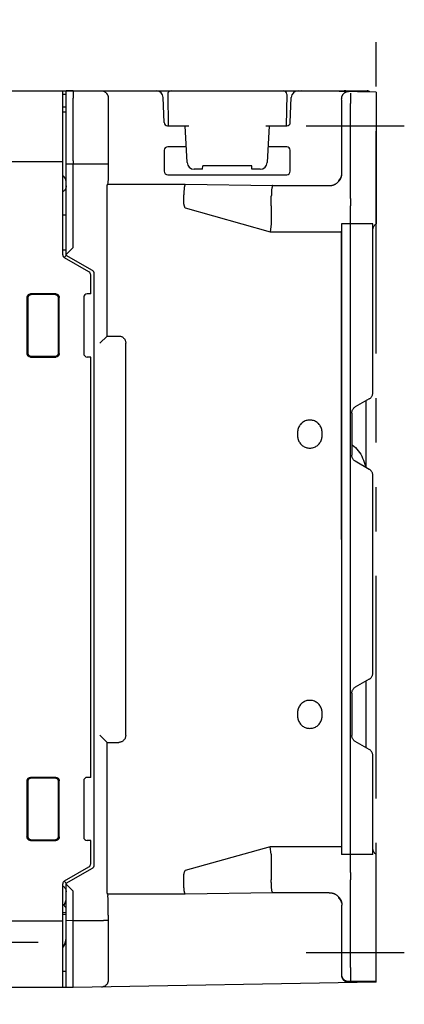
# Model space of a CAD drawing. Header units: millimetres. Extents: x 35 to 807, y -209 to 637.
# Tile 37 of 40: x 626 to 681, y 147 to 288. Entities that reach past the tile are written whole.
import ezdxf

# ---------------------------------------------------------------- set-up
doc = ezdxf.new("R2010")
doc.units = ezdxf.units.MM
doc.linetypes.add('PHANTOMX2', pattern=[127, 63.5, -12.7, 12.7, -12.7, 12.7, -12.7])
for name, color, linetype in [('10', 3, 'CONTINUOUS'), ('12', 7, 'CONTINUOUS'), ('17', 6, 'CONTINUOUS'), ('18', 1, 'PHANTOMX2')]:
    doc.layers.add(name, color=color, linetype=linetype)

msp = doc.modelspace()

# ---------------------------------------------------------------- linework, layer by layer
at = {"layer": '10'}
for p, q in [((549.01, 277.57), (675.71, 277.57)), ((632.21, 254.17), (632.21, 277.57)), ((632.21, 277.07), (632.71, 277.07)), ((633.71, 277.57), (632.71, 277.56)), ((632.71, 254.08), (632.71, 277.56)), ((633.72, 277.52), (633.71, 277.57)), ((633.71, 277.36), (633.71, 277.25)), ((633.71, 277.25), (633.71, 276.96)), ((633.71, 276.96), (633.71, 276.52)), ((647.21, 277.06), (647.29, 272.57)), ((664.21, 277.06), (664.14, 272.57)), ((677.01, 277.37), (666.37, 277.56)), ((673.33, 277.14), (673.33, 277.04)), ((673.33, 277.04), (673.33, 276.9)), ((673.33, 276.9), (673.33, 276.74)), ((677.01, 277.37), (677.01, 258.57)), ((633.71, 268.05), (633.71, 276.52)), ((638.71, 276.57), (638.71, 276.55)), ((638.71, 276.55), (638.71, 267.22)), ((646.7, 273.06), (646.57, 276.61)), ((664.73, 273.06), (664.85, 276.59)), ((672.02, 276.45), (672.02, 276.41)), ((672.11, 276.23), (672.02, 276.41)), ((672.11, 265.84), (672.11, 275.73)), ((673.32, 276.09), (673.31, 275.73)), ((673.31, 262.19), (673.31, 275.73)), ((673.33, 276.44), (673.32, 276.09)), ((673.33, 276.74), (673.33, 276.44)), ((632.21, 275.27), (632.71, 275.27)), ((632.21, 274.55), (632.71, 274.56)), ((672.06, 274.8), (672.05, 274.61)), ((672.05, 274.61), (672.05, 274.24)), ((672.05, 274.24), (672.05, 273.8)), ((672.08, 274.8), (672.07, 274.94)), ((672.08, 274.61), (672.08, 274.8)), ((672.08, 274.37), (672.08, 274.61)), ((672.09, 273.95), (672.08, 274.37)), ((672.05, 273.8), (672.05, 273.29)), ((672.05, 273.29), (672.05, 272.76)), ((672.05, 272.76), (672.05, 272.21)), ((672.09, 273.47), (672.09, 273.95)), ((672.09, 272.94), (672.09, 273.47)), ((672.09, 272.39), (672.09, 272.94)), ((647.2, 272.57), (650.21, 272.57)), ((649.99, 267.32), (649.71, 272.57)), ((661.21, 272.57), (664.23, 272.57)), ((661.71, 272.57), (661.44, 267.32)), ((672.05, 272.21), (672.05, 271.68)), ((672.05, 271.68), (672.05, 271.19)), ((672.08, 270.91), (672.09, 271.35)), ((672.09, 271.85), (672.09, 272.39)), ((672.09, 271.35), (672.09, 271.85)), ((672.05, 271.19), (672.05, 270.77)), ((672.05, 270.77), (672.05, 270.54)), ((672.05, 270.54), (672.06, 270.35)), ((672.06, 270.35), (672.06, 270.21)), ((672.08, 270.54), (672.08, 270.91)), ((672.08, 270.35), (672.08, 270.54)), ((646.72, 269.07), (646.72, 266.08)), ((649.87, 269.57), (647.22, 269.57)), ((664.21, 269.57), (661.56, 269.57)), ((664.71, 266.08), (664.71, 269.07)), ((549.01, 267.47), (632.21, 267.47)), ((632.71, 267.13), (633.71, 267.15)), ((633.72, 267.79), (633.71, 268.05)), ((633.71, 267.55), (633.71, 267.15)), ((633.71, 267.15), (638.71, 267.15)), ((633.72, 267.67), (633.72, 267.79)), ((638.71, 267.22), (638.71, 266.81)), ((633.71, 266.87), (633.71, 266.98)), ((633.71, 266.66), (633.71, 266.87)), ((633.71, 266.42), (633.71, 266.66)), ((633.71, 266.15), (633.71, 266.42)), ((633.71, 255.22), (633.71, 266.15)), ((638.71, 266.03), (638.7, 265.68)), ((638.71, 266.81), (638.71, 266.41)), ((638.71, 266.41), (638.71, 266.03)), ((652.19, 266.37), (650.99, 266.37)), ((652.19, 266.37), (652.21, 266.86)), ((659.21, 266.86), (652.21, 266.86)), ((659.24, 266.37), (659.21, 266.86)), ((660.44, 266.37), (659.24, 266.37)), ((638.67, 264.43), (638.59, 264.22)), ((638.59, 264.22), (649.72, 264.22)), ((647.22, 265.58), (664.21, 265.58)), ((649.72, 264.22), (662.22, 264.04)), ((671.59, 264.74), (671.59, 264.73)), ((672, 265.39), (671.99, 265.38)), ((671.99, 265.38), (671.99, 265.37)), ((671.99, 265.37), (671.99, 265.36)), ((671.99, 265.36), (671.99, 265.35)), ((672.01, 265.42), (672, 265.41)), ((672, 265.41), (672, 265.4)), ((672, 265.4), (672, 265.39)), ((672, 265.39), (672, 265.39)), ((672.02, 265.46), (672.01, 265.45)), ((672.01, 265.45), (672.01, 265.45)), ((672.01, 265.45), (672.01, 265.45)), ((672.01, 265.45), (672.01, 265.44)), ((672.01, 265.44), (672.01, 265.43)), ((672.01, 265.43), (672.01, 265.43)), ((672.01, 265.43), (672.01, 265.42)), ((672.01, 265.42), (672.01, 265.42)), ((672.02, 265.48), (672.02, 265.47)), ((672.02, 265.47), (672.02, 265.47)), ((672.02, 265.47), (672.02, 265.47)), ((672.02, 265.47), (672.02, 265.46)), ((672.02, 265.46), (672.02, 265.46)), ((638.57, 263.31), (638.57, 263.52)), ((638.57, 263.08), (638.57, 263.31)), ((638.57, 262.84), (638.57, 263.08)), ((638.57, 242.57), (638.57, 262.84)), ((662.22, 264.04), (670.29, 264.04)), ((649.51, 262.72), (649.51, 262.72)), ((649.51, 261.39), (649.51, 262.72)), ((662.01, 262.19), (662.01, 262.54)), ((673.31, 262.19), (673.32, 261.84)), ((673.32, 261.84), (673.32, 261.51)), ((649.72, 260.85), (661.87, 257.45)), ((662.01, 261.13), (662.01, 258.53)), ((673.31, 166.01), (673.31, 261.13)), ((632.71, 259.81), (632.21, 259.82)), ((672.04, 258.57), (672.03, 258.43)), ((673.31, 258.57), (672.04, 258.57)), ((672.04, 258.57), (672.04, 168.57)), ((676.51, 258.6), (673.31, 258.57)), ((676.51, 234.47), (676.51, 258.6)), ((662.01, 258.51), (661.87, 257.45)), ((661.87, 257.45), (672.01, 257.45)), ((672.01, 257.45), (672.02, 169.58)), ((632.71, 254.83), (632.21, 254.82)), ((632.71, 254.22), (633.71, 255.22)), ((632.71, 254.08), (632.41, 253.78)), ((635.96, 251.72), (632.46, 253.74)), ((636.46, 251.91), (632.71, 254.08)), ((636.21, 248.58), (636.21, 251.28)), ((636.71, 167.06), (636.71, 251.48)), ((627.11, 248.07), (627.11, 240.07)), ((627.22, 247.97), (627.22, 240.18)), ((631.22, 248.57), (627.61, 248.57)), ((631.11, 248.47), (627.72, 248.46)), ((631.61, 240.18), (631.61, 247.97)), ((631.72, 240.07), (631.72, 248.07)), ((635.21, 248.08), (635.21, 240.07)), ((636.21, 248.58), (635.71, 248.58)), ((638.57, 242.57), (637.52, 241.53)), ((638.57, 242.57), (640.21, 242.57)), ((641.21, 185.57), (641.21, 241.57)), ((627.61, 239.57), (631.22, 239.57)), ((627.72, 239.68), (631.11, 239.68)), ((636.21, 239.56), (635.71, 239.57)), ((636.21, 179.58), (636.21, 239.56)), ((676.01, 233.6), (674.01, 232.45)), ((675.51, 233.31), (675.51, 233.07)), ((675.51, 233.07), (675.51, 223.83)), ((673.51, 231.58), (673.51, 225.56)), ((665.76, 228.82), (665.76, 228.32)), ((669.26, 228.32), (669.26, 228.82)), ((673.51, 227.07), (673.56, 227.04)), ((675.06, 225.15), (675.18, 224.87)), ((675.18, 224.87), (675.28, 224.58)), ((676.01, 223.54), (674.01, 224.7)), ((675.28, 224.58), (675.37, 224.28)), ((675.37, 224.28), (675.43, 223.99)), ((675.43, 223.99), (675.45, 223.87)), ((676.51, 194.47), (676.51, 222.68)), ((676.01, 193.6), (674.01, 192.45)), ((675.51, 193.32), (675.51, 183.83)), ((673.51, 191.58), (673.51, 185.56)), ((665.76, 188.82), (665.76, 188.32)), ((669.26, 188.32), (669.26, 188.82)), ((638.57, 184.57), (637.52, 185.62)), ((638.57, 184.57), (640.21, 184.57)), ((638.57, 164.43), (638.57, 184.57)), ((676.01, 183.54), (674.01, 184.7)), ((676.51, 168.55), (676.51, 182.68)), ((627.11, 179.07), (627.11, 171.07)), ((627.22, 178.97), (627.22, 171.18)), ((631.22, 179.57), (627.61, 179.57)), ((631.11, 179.47), (627.72, 179.46)), ((631.61, 171.18), (631.61, 178.97)), ((631.72, 171.07), (631.72, 179.07)), ((635.21, 179.08), (635.21, 171.07)), ((636.21, 179.58), (635.71, 179.58)), ((627.61, 170.57), (631.22, 170.57)), ((627.72, 170.68), (631.11, 170.68)), ((636.21, 170.56), (635.71, 170.57)), ((636.21, 167.26), (636.21, 170.56)), ((661.87, 169.69), (649.72, 166.29)), ((672.01, 169.69), (661.87, 169.69)), ((662.01, 168.63), (661.87, 169.69)), ((662.01, 168.61), (662.01, 166.01)), ((673.31, 168.57), (672.04, 168.57)), ((676.51, 168.55), (673.31, 168.57)), ((677.01, 150.33), (677.01, 168.57)), ((632.46, 164.81), (635.96, 166.83)), ((632.71, 164.47), (636.46, 166.63)), ((662.01, 166.01), (662.01, 166.01)), ((673.31, 166.01), (673.32, 165.74)), ((632.41, 164.77), (632.71, 164.46)), ((632.71, 149.59), (632.71, 164.46)), ((638.57, 164.19), (638.57, 164.43)), ((649.51, 164.43), (649.51, 165.75)), ((662.01, 164.6), (662.01, 164.95)), ((673.31, 152.46), (673.31, 164.95)), ((673.32, 165.74), (673.32, 165.42)), ((632.21, 149.57), (632.21, 164.38)), ((633.71, 163.32), (632.71, 164.32)), ((633.71, 161.07), (633.71, 163.32)), ((638.57, 163.95), (638.57, 164.19)), ((638.57, 163.73), (638.57, 163.95)), ((638.57, 163.53), (638.57, 163.73)), ((638.57, 163.35), (638.57, 163.53)), ((662.22, 163.1), (649.72, 162.93)), ((670.29, 163.1), (662.22, 163.1)), ((649.72, 162.93), (638.59, 162.93)), ((638.59, 162.93), (638.67, 162.72)), ((638.7, 161.47), (638.7, 161.79)), ((671.99, 161.8), (671.99, 161.79)), ((671.99, 161.79), (671.99, 161.78)), ((671.99, 161.78), (672, 161.77)), ((672, 161.77), (672, 161.76)), ((672, 161.76), (672, 161.75)), ((672, 161.75), (672, 161.75)), ((672, 161.75), (672.01, 161.74)), ((672.01, 161.74), (672.01, 161.73)), ((672.01, 161.73), (672.01, 161.73)), ((672.01, 161.73), (672.01, 161.72)), ((672.01, 161.72), (672.01, 161.71)), ((672.01, 161.71), (672.01, 161.71)), ((672.01, 161.71), (672.01, 161.71)), ((672.01, 161.71), (672.02, 161.7)), ((672.02, 161.7), (672.02, 161.7)), ((672.02, 161.7), (672.02, 161.69)), ((672.02, 161.69), (672.02, 161.69)), ((672.02, 161.69), (672.02, 161.69)), ((672.02, 161.69), (672.02, 161.68)), ((632.71, 160.97), (632.21, 161.47)), ((632.71, 160.28), (632.21, 160.27)), ((633.71, 160.9), (633.71, 161.07)), ((633.71, 160.64), (633.71, 160.9)), ((633.71, 160.42), (633.71, 160.64)), ((633.71, 160.24), (633.71, 160.42)), ((633.71, 160.16), (633.71, 160.24)), ((638.71, 161.12), (638.7, 161.47)), ((638.71, 160.74), (638.71, 161.12)), ((638.71, 160.34), (638.71, 160.74)), ((638.71, 159.93), (638.71, 160.34)), ((672.11, 152.46), (672.11, 161.32)), ((616.61, 159.12), (632.21, 159.12)), ((632.71, 160.01), (632.21, 160)), ((633.71, 159.12), (632.71, 159.14)), ((633.71, 159.6), (633.71, 160.07)), ((637.71, 159.12), (633.71, 159.12)), ((633.71, 150.54), (633.71, 159.12)), ((633.72, 159.52), (633.72, 159.56)), ((633.72, 159.41), (633.72, 159.52)), ((638.71, 159.93), (638.71, 150.67)), ((672.06, 156.71), (672.05, 156.5)), ((672.05, 156.5), (672.05, 156.1)), ((672.05, 156.1), (672.05, 155.63)), ((672.08, 156.8), (672.07, 156.94)), ((672.08, 156.61), (672.08, 156.8)), ((672.08, 156.37), (672.08, 156.61)), ((672.09, 155.95), (672.08, 156.37)), ((672.05, 155.63), (672.05, 155.12)), ((672.05, 155.12), (672.05, 151.34)), ((672.09, 155.47), (672.09, 155.95)), ((672.09, 154.94), (672.09, 155.47)), ((672.09, 151.43), (672.09, 154.94)), ((632.71, 151.87), (632.21, 151.89)), ((673.31, 152.46), (673.32, 152.02)), ((673.32, 152.02), (673.33, 151.6)), ((633.71, 150.4), (633.71, 150.54)), ((633.71, 150.25), (633.71, 150.4)), ((677.01, 150.41), (673.06, 150.34)), ((677.01, 150.5), (673.11, 150.43)), ((673.33, 151.6), (673.33, 151.23)), ((673.33, 151.23), (673.33, 151.01)), ((673.33, 151.01), (673.34, 150.82)), ((632.21, 149.57), (617.06, 149.57)), ((633.71, 149.57), (632.21, 149.6)), ((677.01, 150.33), (633.71, 149.57)), ((633.71, 150.12), (633.71, 150.25)), ((633.71, 149.93), (633.71, 150.12)), ((633.71, 149.78), (633.71, 149.93)), ((633.71, 149.67), (633.71, 149.78)), ((633.71, 149.63), (633.71, 149.67)), ((633.71, 149.57), (633.71, 149.6))]:
    msp.add_line(p, q, dxfattribs=at)
for points in [[(633.72, 277.52), (633.71, 277.51), (633.71, 277.5), (633.71, 277.47), (633.71, 277.44), (633.71, 277.36)], [(637.73, 277.57), (637.84, 277.56), (637.94, 277.54), (638.03, 277.51), (638.13, 277.48), (638.21, 277.43), (638.29, 277.38), (638.37, 277.32), (638.43, 277.26), (638.49, 277.19), (638.54, 277.13), (638.58, 277.06), (638.62, 276.99), (638.65, 276.92), (638.67, 276.85), (638.69, 276.78), (638.7, 276.71), (638.71, 276.64), (638.71, 276.57)], [(666.86, 277.55), (666.88, 277.55), (666.95, 277.57), (667.02, 277.57)], [(673.33, 277.23), (673.33, 277.22), (673.33, 277.2), (673.33, 277.18), (673.33, 277.14)], [(672.07, 275.07), (672.07, 275.07), (672.06, 275.06), (672.06, 275.03), (672.06, 274.99), (672.06, 274.94), (672.06, 274.8)], [(672.07, 274.94), (672.07, 274.99), (672.07, 275.03), (672.07, 275.06), (672.07, 275.07), (672.07, 275.07)], [(672.06, 270.21), (672.06, 270.15), (672.06, 270.12), (672.06, 270.09), (672.07, 270.08), (672.07, 270.07)], [(672.07, 270.07), (672.07, 270.08), (672.07, 270.09), (672.07, 270.12), (672.07, 270.15), (672.07, 270.21), (672.08, 270.35)], [(633.71, 267.55), (633.72, 267.55), (633.72, 267.57), (633.72, 267.58), (633.72, 267.61), (633.72, 267.67)], [(633.71, 266.98), (633.71, 267.07), (633.71, 267.1), (633.71, 267.13), (633.71, 267.14), (633.71, 267.15)], [(638.7, 265.68), (638.7, 265.36), (638.7, 265.21), (638.7, 265.08), (638.69, 264.96), (638.69, 264.84), (638.69, 264.75), (638.68, 264.66), (638.68, 264.59), (638.68, 264.53), (638.67, 264.48), (638.67, 264.45), (638.67, 264.43)], [(638.57, 263.8), (638.58, 263.95), (638.58, 264.02), (638.58, 264.07), (638.58, 264.12), (638.59, 264.16), (638.59, 264.19), (638.59, 264.21), (638.59, 264.22)], [(671.99, 265.35), (671.98, 265.34), (671.98, 265.33), (671.98, 265.33), (671.98, 265.32), (671.97, 265.31), (671.97, 265.31), (671.97, 265.3), (671.97, 265.29), (671.96, 265.28), (671.96, 265.27), (671.96, 265.27), (671.95, 265.26), (671.95, 265.25), (671.95, 265.24), (671.94, 265.22), (671.94, 265.21), (671.93, 265.2), (671.92, 265.19), (671.92, 265.17), (671.91, 265.16), (671.91, 265.15), (671.9, 265.13), (671.89, 265.12), (671.88, 265.11), (671.88, 265.1), (671.87, 265.08), (671.87, 265.07), (671.86, 265.06), (671.85, 265.05), (671.85, 265.04), (671.84, 265.03), (671.84, 265.02), (671.83, 265.01), (671.82, 265.01), (671.82, 265), (671.81, 264.99), (671.81, 264.98), (671.8, 264.97), (671.8, 264.97), (671.79, 264.96), (671.79, 264.95), (671.78, 264.95), (671.78, 264.94), (671.77, 264.93), (671.77, 264.93), (671.76, 264.92), (671.76, 264.91), (671.75, 264.91), (671.75, 264.9), (671.75, 264.9), (671.74, 264.89), (671.74, 264.88), (671.73, 264.88), (671.73, 264.87), (671.72, 264.87), (671.72, 264.86), (671.71, 264.86), (671.71, 264.85), (671.71, 264.85), (671.7, 264.84), (671.7, 264.84), (671.69, 264.83), (671.69, 264.83), (671.68, 264.83), (671.68, 264.82), (671.68, 264.82), (671.67, 264.81), (671.67, 264.81), (671.66, 264.8), (671.66, 264.8), (671.66, 264.8), (671.65, 264.79), (671.65, 264.79), (671.65, 264.79), (671.64, 264.78), (671.64, 264.78), (671.63, 264.77), (671.63, 264.77), (671.63, 264.77), (671.62, 264.76), (671.62, 264.76), (671.62, 264.76), (671.61, 264.75), (671.61, 264.75), (671.6, 264.75), (671.6, 264.74), (671.6, 264.74), (671.59, 264.74)], [(632.71, 264), (632.71, 263.91), (632.7, 263.82), (632.68, 263.73), (632.65, 263.65), (632.62, 263.56), (632.57, 263.49), (632.53, 263.41), (632.47, 263.34), (632.41, 263.28), (632.34, 263.22), (632.27, 263.16), (632.21, 263.13)], [(638.57, 263.52), (638.57, 263.71), (638.57, 263.8)], [(673.32, 261.51), (673.32, 261.22), (673.31, 261.13)], [(676.51, 257.71), (676.52, 257.81), (676.54, 257.92), (676.56, 258.02), (676.6, 258.11), (676.65, 258.2), (676.7, 258.28), (676.75, 258.36), (676.82, 258.42), (676.88, 258.48), (676.95, 258.53), (677.01, 258.57)], [(662.01, 258.53), (662.01, 258.52), (662.01, 258.51)], [(672.03, 258.43), (672.03, 258.33), (672.03, 258.24), (672.02, 258.13), (672.02, 258.03), (672.02, 257.92), (672.02, 257.8), (672.02, 257.69), (672.02, 257.57), (672.01, 257.45)], [(636.71, 251.48), (636.71, 251.53), (636.7, 251.59), (636.69, 251.64), (636.67, 251.69), (636.64, 251.73), (636.61, 251.78), (636.58, 251.82), (636.54, 251.85), (636.5, 251.89), (636.46, 251.91)], [(627.11, 248.07), (627.12, 248.13), (627.13, 248.18), (627.14, 248.23), (627.16, 248.28), (627.18, 248.32), (627.21, 248.37), (627.24, 248.41), (627.28, 248.45), (627.32, 248.48), (627.36, 248.51), (627.41, 248.53), (627.46, 248.55), (627.51, 248.56), (627.56, 248.57), (627.61, 248.57)], [(627.72, 248.46), (627.67, 248.46), (627.62, 248.45), (627.57, 248.44), (627.52, 248.42), (627.47, 248.4), (627.43, 248.37), (627.39, 248.34), (627.35, 248.3), (627.32, 248.26), (627.29, 248.22), (627.27, 248.17), (627.25, 248.12), (627.23, 248.07), (627.23, 248.02), (627.22, 247.97)], [(631.61, 247.97), (631.61, 248.02), (631.6, 248.07), (631.59, 248.12), (631.57, 248.17), (631.55, 248.22), (631.52, 248.26), (631.48, 248.3), (631.45, 248.34), (631.41, 248.37), (631.36, 248.4), (631.32, 248.42), (631.27, 248.44), (631.22, 248.46), (631.17, 248.46), (631.11, 248.47)], [(631.22, 248.57), (631.27, 248.57), (631.32, 248.56), (631.37, 248.55), (631.42, 248.53), (631.47, 248.51), (631.51, 248.48), (631.55, 248.45), (631.59, 248.41), (631.62, 248.37), (631.65, 248.32), (631.68, 248.28), (631.7, 248.23), (631.71, 248.18), (631.72, 248.13), (631.72, 248.07)], [(640.21, 242.57), (640.3, 242.57), (640.39, 242.56), (640.47, 242.54), (640.56, 242.51), (640.64, 242.48), (640.71, 242.44), (640.79, 242.39), (640.86, 242.34), (640.92, 242.28), (640.98, 242.22), (641.03, 242.15), (641.08, 242.07), (641.12, 242), (641.15, 241.92), (641.18, 241.83), (641.2, 241.75), (641.21, 241.66), (641.21, 241.57)], [(627.61, 239.57), (627.56, 239.58), (627.51, 239.58), (627.46, 239.6), (627.41, 239.62), (627.36, 239.64), (627.32, 239.67), (627.28, 239.7), (627.24, 239.74), (627.21, 239.78), (627.18, 239.82), (627.16, 239.87), (627.14, 239.92), (627.13, 239.97), (627.12, 240.02), (627.11, 240.07)], [(627.22, 240.18), (627.23, 240.13), (627.23, 240.08), (627.25, 240.03), (627.27, 239.98), (627.29, 239.93), (627.32, 239.89), (627.35, 239.85), (627.39, 239.81), (627.43, 239.78), (627.47, 239.75), (627.52, 239.73), (627.57, 239.71), (627.62, 239.69), (627.67, 239.68), (627.72, 239.68)], [(631.11, 239.68), (631.17, 239.68), (631.22, 239.69), (631.27, 239.71), (631.32, 239.72), (631.36, 239.75), (631.41, 239.78), (631.45, 239.81), (631.48, 239.85), (631.52, 239.89), (631.55, 239.93), (631.57, 239.98), (631.59, 240.03), (631.6, 240.08), (631.61, 240.13), (631.61, 240.18)], [(631.72, 240.07), (631.72, 240.02), (631.71, 239.97), (631.7, 239.92), (631.68, 239.87), (631.65, 239.82), (631.62, 239.78), (631.59, 239.74), (631.55, 239.7), (631.51, 239.67), (631.47, 239.64), (631.42, 239.62), (631.37, 239.6), (631.32, 239.58), (631.27, 239.58), (631.22, 239.57)], [(676.01, 233.6), (676.09, 233.65), (676.16, 233.7), (676.22, 233.76), (676.28, 233.83), (676.33, 233.9), (676.38, 233.97), (676.42, 234.05), (676.45, 234.13), (676.48, 234.21), (676.5, 234.3), (676.51, 234.38), (676.51, 234.47)], [(673.51, 231.58), (673.52, 231.67), (673.53, 231.76), (673.55, 231.84), (673.58, 231.93), (673.61, 232.01), (673.65, 232.08), (673.7, 232.16), (673.75, 232.23), (673.81, 232.29), (673.87, 232.35), (673.94, 232.4), (674.01, 232.45)], [(669.26, 228.82), (669.26, 228.96), (669.24, 229.1), (669.22, 229.23), (669.18, 229.36), (669.13, 229.49), (669.07, 229.62), (669.01, 229.74), (668.93, 229.85), (668.85, 229.96), (668.75, 230.06), (668.65, 230.15), (668.54, 230.24), (668.43, 230.32), (668.31, 230.38), (668.18, 230.44), (668.06, 230.49), (667.92, 230.53), (667.79, 230.55), (667.65, 230.57), (667.51, 230.57), (667.38, 230.57), (667.24, 230.55), (667.11, 230.53), (666.97, 230.49), (666.84, 230.44), (666.72, 230.38), (666.6, 230.32), (666.49, 230.24), (666.38, 230.15), (666.28, 230.06), (666.18, 229.96), (666.1, 229.85), (666.02, 229.74), (665.96, 229.62), (665.9, 229.49), (665.85, 229.36), (665.81, 229.23), (665.79, 229.1), (665.77, 228.96), (665.76, 228.82)], [(665.76, 228.32), (665.77, 228.19), (665.79, 228.05), (665.81, 227.92), (665.85, 227.78), (665.9, 227.65), (665.96, 227.53), (666.02, 227.41), (666.1, 227.3), (666.18, 227.19), (666.28, 227.09), (666.38, 226.99), (666.49, 226.91), (666.6, 226.83), (666.72, 226.76), (666.84, 226.71), (666.97, 226.66), (667.11, 226.62), (667.24, 226.6), (667.38, 226.58), (667.51, 226.57), (667.65, 226.58), (667.79, 226.6), (667.92, 226.62), (668.06, 226.66), (668.18, 226.71), (668.31, 226.76), (668.43, 226.83), (668.54, 226.91), (668.65, 226.99), (668.75, 227.09), (668.85, 227.19), (668.93, 227.3), (669.01, 227.41), (669.07, 227.53), (669.13, 227.65), (669.18, 227.78), (669.22, 227.92), (669.24, 228.05), (669.26, 228.19), (669.26, 228.32)], [(673.51, 227.07), (673.56, 227.04), (673.79, 226.85), (674.02, 226.64), (674.23, 226.42), (674.43, 226.19), (674.61, 225.94), (674.78, 225.69), (674.93, 225.42), (675.06, 225.15)], [(673.79, 226.85), (674.02, 226.64), (674.23, 226.42), (674.43, 226.19)], [(674.01, 224.7), (673.94, 224.74), (673.87, 224.8), (673.81, 224.86), (673.75, 224.92), (673.7, 224.99), (673.65, 225.06), (673.61, 225.14), (673.58, 225.22), (673.55, 225.3), (673.53, 225.39), (673.52, 225.48), (673.51, 225.56)], [(674.61, 225.94), (674.78, 225.69), (674.93, 225.42), (675.06, 225.15)], [(676.51, 222.68), (676.51, 222.76), (676.5, 222.85), (676.48, 222.94), (676.45, 223.02), (676.42, 223.1), (676.38, 223.18), (676.33, 223.25), (676.28, 223.32), (676.22, 223.38), (676.16, 223.44), (676.09, 223.5), (676.01, 223.54)], [(676.01, 193.6), (676.09, 193.65), (676.16, 193.7), (676.22, 193.76), (676.28, 193.83), (676.33, 193.9), (676.38, 193.97), (676.42, 194.05), (676.45, 194.13), (676.48, 194.21), (676.5, 194.3), (676.51, 194.38), (676.51, 194.47)], [(673.51, 191.58), (673.52, 191.67), (673.53, 191.76), (673.55, 191.84), (673.58, 191.93), (673.61, 192.01), (673.65, 192.08), (673.7, 192.16), (673.75, 192.23), (673.81, 192.29), (673.87, 192.35), (673.94, 192.4), (674.01, 192.45)], [(669.26, 188.82), (669.26, 188.96), (669.24, 189.1), (669.22, 189.23), (669.18, 189.36), (669.13, 189.49), (669.07, 189.62), (669.01, 189.74), (668.93, 189.85), (668.85, 189.96), (668.75, 190.06), (668.65, 190.15), (668.54, 190.24), (668.43, 190.32), (668.31, 190.38), (668.18, 190.44), (668.06, 190.49), (667.92, 190.53), (667.79, 190.55), (667.65, 190.57), (667.51, 190.57), (667.38, 190.57), (667.24, 190.55), (667.11, 190.53), (666.97, 190.49), (666.84, 190.44), (666.72, 190.38), (666.6, 190.32), (666.49, 190.24), (666.38, 190.15), (666.28, 190.06), (666.18, 189.96), (666.1, 189.85), (666.02, 189.74), (665.96, 189.62), (665.9, 189.49), (665.85, 189.36), (665.81, 189.23), (665.79, 189.1), (665.77, 188.96), (665.76, 188.82)], [(665.76, 188.32), (665.77, 188.19), (665.79, 188.05), (665.81, 187.92), (665.85, 187.78), (665.9, 187.65), (665.96, 187.53), (666.02, 187.41), (666.1, 187.3), (666.18, 187.19), (666.28, 187.09), (666.38, 186.99), (666.49, 186.91), (666.6, 186.83), (666.72, 186.76), (666.84, 186.71), (666.97, 186.66), (667.11, 186.62), (667.24, 186.6), (667.38, 186.58), (667.51, 186.57), (667.65, 186.58), (667.79, 186.6), (667.92, 186.62), (668.06, 186.66), (668.18, 186.71), (668.31, 186.76), (668.43, 186.83), (668.54, 186.91), (668.65, 186.99), (668.75, 187.09), (668.85, 187.19), (668.93, 187.3), (669.01, 187.41), (669.07, 187.53), (669.13, 187.65), (669.18, 187.78), (669.22, 187.92), (669.24, 188.05), (669.26, 188.19), (669.26, 188.32)], [(641.21, 185.57), (641.21, 185.49), (641.2, 185.4), (641.18, 185.31), (641.15, 185.23), (641.12, 185.15), (641.08, 185.07), (641.03, 185), (640.98, 184.93), (640.92, 184.87), (640.86, 184.81), (640.79, 184.75), (640.71, 184.71), (640.64, 184.67), (640.56, 184.63), (640.47, 184.61), (640.39, 184.59), (640.3, 184.58), (640.21, 184.57)], [(674.01, 184.7), (673.94, 184.74), (673.87, 184.8), (673.81, 184.86), (673.75, 184.92), (673.7, 184.99), (673.65, 185.06), (673.61, 185.14), (673.58, 185.22), (673.55, 185.3), (673.53, 185.39), (673.52, 185.48), (673.51, 185.56)], [(676.51, 182.68), (676.51, 182.76), (676.5, 182.85), (676.48, 182.94), (676.45, 183.02), (676.42, 183.1), (676.38, 183.18), (676.33, 183.25), (676.28, 183.32), (676.22, 183.38), (676.16, 183.44), (676.09, 183.5), (676.01, 183.54)], [(627.11, 179.07), (627.12, 179.13), (627.13, 179.18), (627.14, 179.23), (627.16, 179.28), (627.18, 179.32), (627.21, 179.37), (627.24, 179.41), (627.28, 179.45), (627.32, 179.48), (627.36, 179.51), (627.41, 179.53), (627.46, 179.55), (627.51, 179.56), (627.56, 179.57), (627.61, 179.57)], [(627.72, 179.46), (627.67, 179.46), (627.62, 179.45), (627.57, 179.44), (627.52, 179.42), (627.47, 179.4), (627.43, 179.37), (627.39, 179.34), (627.35, 179.3), (627.32, 179.26), (627.29, 179.22), (627.27, 179.17), (627.25, 179.12), (627.23, 179.07), (627.23, 179.02), (627.22, 178.97)], [(631.61, 178.97), (631.61, 179.02), (631.6, 179.07), (631.59, 179.12), (631.57, 179.17), (631.55, 179.22), (631.52, 179.26), (631.48, 179.3), (631.45, 179.34), (631.41, 179.37), (631.36, 179.4), (631.32, 179.42), (631.27, 179.44), (631.22, 179.46), (631.17, 179.46), (631.11, 179.47)], [(631.22, 179.57), (631.27, 179.57), (631.32, 179.56), (631.37, 179.55), (631.42, 179.53), (631.47, 179.51), (631.51, 179.48), (631.55, 179.45), (631.59, 179.41), (631.62, 179.37), (631.65, 179.32), (631.68, 179.28), (631.7, 179.23), (631.71, 179.18), (631.72, 179.13), (631.72, 179.07)], [(627.61, 170.57), (627.56, 170.58), (627.51, 170.58), (627.46, 170.6), (627.41, 170.62), (627.36, 170.64), (627.32, 170.67), (627.28, 170.7), (627.24, 170.74), (627.21, 170.78), (627.18, 170.82), (627.16, 170.87), (627.14, 170.92), (627.13, 170.97), (627.12, 171.02), (627.11, 171.07)], [(627.22, 171.18), (627.23, 171.13), (627.23, 171.08), (627.25, 171.03), (627.27, 170.98), (627.29, 170.93), (627.32, 170.89), (627.35, 170.85), (627.39, 170.81), (627.43, 170.78), (627.47, 170.75), (627.52, 170.73), (627.57, 170.71), (627.62, 170.69), (627.67, 170.68), (627.72, 170.68)], [(631.11, 170.68), (631.17, 170.68), (631.22, 170.69), (631.27, 170.71), (631.32, 170.72), (631.36, 170.75), (631.41, 170.78), (631.45, 170.81), (631.48, 170.85), (631.52, 170.89), (631.55, 170.93), (631.57, 170.98), (631.59, 171.03), (631.6, 171.08), (631.61, 171.13), (631.61, 171.18)], [(631.72, 171.07), (631.72, 171.02), (631.71, 170.97), (631.7, 170.92), (631.68, 170.87), (631.65, 170.82), (631.62, 170.78), (631.59, 170.74), (631.55, 170.7), (631.51, 170.67), (631.47, 170.64), (631.42, 170.62), (631.37, 170.6), (631.32, 170.58), (631.27, 170.58), (631.22, 170.57)], [(662.01, 168.63), (662.01, 168.62), (662.01, 168.61)], [(672.02, 169.58), (672.02, 169.46), (672.02, 169.34), (672.02, 169.23), (672.02, 169.12), (672.02, 169.01), (672.03, 168.91), (672.03, 168.81), (672.03, 168.72), (672.04, 168.57)], [(677.01, 168.57), (676.95, 168.62), (676.88, 168.67), (676.82, 168.72), (676.75, 168.79), (676.7, 168.86), (676.65, 168.94), (676.6, 169.03), (676.56, 169.13), (676.54, 169.23), (676.52, 169.33), (676.51, 169.44)], [(636.46, 166.63), (636.5, 166.66), (636.54, 166.69), (636.58, 166.73), (636.61, 166.77), (636.64, 166.82), (636.67, 166.86), (636.69, 166.91), (636.7, 166.96), (636.71, 167.01), (636.71, 167.06)], [(649.72, 166.29), (649.68, 166.25), (649.64, 166.19), (649.6, 166.13), (649.57, 166.06), (649.55, 165.99), (649.53, 165.92), (649.52, 165.84), (649.51, 165.75)], [(662.01, 166.01), (662.01, 165.92), (662.01, 165.74)], [(649.72, 162.93), (649.7, 162.94), (649.69, 162.96), (649.67, 162.99), (649.66, 163.03), (649.64, 163.08), (649.63, 163.13), (649.61, 163.2), (649.6, 163.27), (649.58, 163.35), (649.57, 163.44), (649.56, 163.53), (649.55, 163.63), (649.54, 163.74), (649.53, 163.84), (649.53, 163.96), (649.52, 164.07), (649.52, 164.19), (649.52, 164.31), (649.51, 164.43)], [(662.01, 165.74), (662.01, 165.64), (662.01, 165.53), (662.01, 165.42), (662.01, 165.31), (662.01, 165.2), (662.01, 165.08), (662.01, 164.97)], [(662.01, 164.95), (662.01, 164.96), (662.01, 164.97)], [(662.22, 163.1), (662.2, 163.11), (662.19, 163.13), (662.17, 163.16), (662.16, 163.2), (662.14, 163.25), (662.13, 163.31), (662.11, 163.37), (662.1, 163.45), (662.08, 163.53), (662.07, 163.61), (662.06, 163.71), (662.05, 163.81), (662.04, 163.91), (662.03, 164.02), (662.03, 164.13), (662.02, 164.25), (662.02, 164.36), (662.02, 164.48), (662.01, 164.6)], [(673.32, 165.42), (673.32, 165.07), (673.31, 164.95)], [(632.21, 164.09), (632.27, 164.06), (632.34, 164.01), (632.41, 163.95), (632.47, 163.88), (632.53, 163.81), (632.57, 163.74), (632.62, 163.66), (632.65, 163.58), (632.68, 163.49), (632.7, 163.41), (632.71, 163.32), (632.71, 163.23)], [(638.58, 163.13), (638.58, 163.27), (638.57, 163.35)], [(638.59, 162.93), (638.59, 162.94), (638.59, 162.96), (638.59, 162.99), (638.58, 163.03), (638.58, 163.07), (638.58, 163.13)], [(632.39, 161.3), (632.4, 161.32), (632.47, 161.44), (632.53, 161.56), (632.59, 161.69), (632.63, 161.82), (632.67, 161.96), (632.69, 162.1), (632.71, 162.25), (632.71, 162.34)], [(638.7, 161.79), (638.7, 161.93), (638.7, 162.07), (638.69, 162.19), (638.69, 162.3), (638.69, 162.4), (638.68, 162.49), (638.68, 162.56), (638.68, 162.62), (638.67, 162.67), (638.67, 162.7), (638.67, 162.72)], [(671.58, 162.43), (671.59, 162.42), (671.59, 162.42), (671.59, 162.42), (671.6, 162.42), (671.6, 162.41), (671.6, 162.41), (671.61, 162.41), (671.61, 162.4), (671.61, 162.4), (671.62, 162.4), (671.62, 162.39), (671.63, 162.39), (671.63, 162.39), (671.63, 162.38), (671.64, 162.38), (671.64, 162.37), (671.64, 162.37), (671.65, 162.37), (671.65, 162.36), (671.66, 162.36), (671.66, 162.36), (671.66, 162.35), (671.67, 162.35), (671.67, 162.34), (671.68, 162.34), (671.68, 162.33), (671.69, 162.33), (671.69, 162.32), (671.69, 162.32), (671.7, 162.32), (671.7, 162.31), (671.71, 162.31), (671.71, 162.3), (671.72, 162.29), (671.72, 162.29), (671.73, 162.28), (671.73, 162.28), (671.74, 162.27), (671.74, 162.27), (671.74, 162.26), (671.75, 162.25), (671.75, 162.25), (671.76, 162.24), (671.76, 162.24), (671.77, 162.23), (671.77, 162.22), (671.78, 162.21), (671.79, 162.21), (671.79, 162.2), (671.8, 162.19), (671.8, 162.18), (671.81, 162.18), (671.81, 162.17), (671.82, 162.16), (671.82, 162.15), (671.83, 162.14), (671.84, 162.13), (671.84, 162.12), (671.85, 162.11), (671.86, 162.1), (671.86, 162.09), (671.87, 162.08), (671.88, 162.06), (671.88, 162.05), (671.89, 162.04), (671.9, 162.03), (671.9, 162.01), (671.91, 162), (671.92, 161.98), (671.92, 161.97), (671.93, 161.96), (671.93, 161.95), (671.94, 161.94), (671.94, 161.92), (671.95, 161.91), (671.95, 161.9), (671.96, 161.89), (671.96, 161.89), (671.96, 161.88), (671.97, 161.87), (671.97, 161.86), (671.97, 161.85), (671.97, 161.85), (671.98, 161.84), (671.98, 161.83), (671.98, 161.83), (671.98, 161.82), (671.98, 161.82), (671.99, 161.81), (671.99, 161.8)], [(672.02, 161.68), (672.02, 161.68), (672.02, 161.68)], [(633.71, 160.07), (633.71, 160.08), (633.71, 160.1), (633.71, 160.12), (633.71, 160.16)], [(633.72, 159.56), (633.72, 159.58), (633.72, 159.59), (633.71, 159.6)], [(633.71, 159.12), (633.72, 159.18), (633.72, 159.41)], [(632.55, 155.89), (632.61, 156.04), (632.66, 156.19), (632.69, 156.35), (632.71, 156.51), (632.71, 156.52)], [(672.07, 157.07), (672.07, 157.07), (672.06, 157.06), (672.06, 157.03), (672.06, 156.99), (672.06, 156.94), (672.06, 156.87), (672.06, 156.71)], [(672.07, 156.94), (672.07, 156.99), (672.07, 157.03), (672.07, 157.06), (672.07, 157.07), (672.07, 157.07)], [(632.55, 155.89), (632.49, 155.75), (632.41, 155.61), (632.32, 155.48), (632.22, 155.36), (632.21, 155.35)], [(638.71, 150.67), (638.71, 150.6), (638.71, 150.53), (638.69, 150.46), (638.68, 150.39), (638.65, 150.32), (638.62, 150.24), (638.59, 150.17), (638.55, 150.1), (638.5, 150.04), (638.44, 149.97), (638.38, 149.91), (638.31, 149.85), (638.23, 149.79), (638.14, 149.75), (638.05, 149.71), (637.95, 149.68), (637.85, 149.66), (637.75, 149.65)], [(672.05, 151.34), (672.05, 151.26), (672.06, 151.17), (672.08, 151.08), (672.11, 151), (672.14, 150.92), (672.18, 150.84), (672.23, 150.76), (672.28, 150.7), (672.34, 150.63), (672.41, 150.57), (672.48, 150.52), (672.56, 150.47), (672.63, 150.43), (672.72, 150.4), (672.8, 150.37), (672.89, 150.36), (672.97, 150.35), (673.06, 150.34)], [(673.11, 150.43), (673.02, 150.43), (672.93, 150.45), (672.84, 150.46), (672.76, 150.49), (672.68, 150.52), (672.6, 150.56), (672.52, 150.61), (672.45, 150.66), (672.39, 150.72), (672.33, 150.78), (672.27, 150.85), (672.23, 150.93), (672.18, 151.01), (672.15, 151.09), (672.12, 151.17), (672.1, 151.26), (672.09, 151.34), (672.09, 151.43)], [(673.34, 150.82), (673.34, 150.67), (673.34, 150.61), (673.34, 150.56), (673.34, 150.52), (673.33, 150.49), (673.33, 150.47), (673.33, 150.46)], [(633.71, 149.6), (633.71, 149.6), (633.71, 149.61), (633.71, 149.63)]]:
    msp.add_lwpolyline(points, dxfattribs=at)
for centre, radius, start, end in [((645.57, 276.57), 1, 2, 90), ((647.71, 277.07), 0.5, 90, 181), ((663.71, 277.07), 0.5, 359, 90), ((665.85, 276.56), 1, 89, 178), ((672.41, 277.07), 0.5, 48.0871, 90), ((675.71, 277.07), 0.5, 38.7743, 90), ((647.2, 273.07), 0.5, 182, 270), ((664.23, 273.07), 0.5, 270, 358), ((650.99, 267.37), 1, 183, 270), ((660.44, 267.37), 1, 270, 357), ((631.71, 264.6), 1, 0, 59.9727), ((632.71, 254.17), 0.5, 180, 240), ((635.71, 251.28), 0.5, 0, 60), ((635.71, 248.08), 0.5, 90.5, 180), ((635.71, 240.07), 0.5, 180, 269.5), ((635.71, 179.08), 0.5, 90.5, 180), ((635.71, 171.07), 0.5, 180, 269.5), ((635.71, 167.26), 0.5, 300, 0), ((632.71, 164.38), 0.5, 120, 180), ((630.71, 162.4), 2, 326.6917, 359.9698), ((630.71, 156.67), 2, 318.6372, 0)]:
    msp.add_arc(centre, radius, start, end, dxfattribs=at)
for centre, major_axis, ratio, start_param, end_param in [((647.22, 269.07), (-0.263, 0.426), 0.999319, -0.553331, 1.017161), ((664.21, 269.07), (0.263, 0.426), 0.999319, -1.017161, 0.553331), ((647.22, 266.08), (0.5, 0), 0.999695, -3.141288, -1.570796), ((664.21, 266.08), (0.5, 0), 0.999695, -1.570796, -0.000305), ((655.08, 262.65), (5.56, -0.08), 0.269605, -3.13967, -3.137818), ((667.58, 262.47), (5.56, -0.08), 0.269605, -3.13967, -3.137818), ((656.66, 262.19), (5.36, 0), 0.28, -0.011008, 0), ((654.44, 262.19), (7.57, -1.08), 0.137257, 0.01959, 0.023058), ((654.29, 259.57), (7.72, -1.06), 0.137359, 0, 0.018865)]:
    msp.add_ellipse(centre, major_axis=major_axis, ratio=ratio, start_param=start_param, end_param=end_param, dxfattribs=at)
for points, knots in [([(673.02, 277.43), (673, 277.43), (672.95, 277.43), (672.87, 277.42), (672.8, 277.41), (672.73, 277.39), (672.66, 277.36), (672.59, 277.33), (672.52, 277.3), (672.46, 277.26), (672.41, 277.22), (672.36, 277.17), (672.31, 277.13), (672.27, 277.08), (672.23, 277.04), (672.19, 276.99), (672.16, 276.94), (672.14, 276.89), (672.11, 276.85), (672.09, 276.8), (672.08, 276.75), (672.06, 276.71), (672.05, 276.66), (672.04, 276.62), (672.03, 276.57), (672.02, 276.53), (672.02, 276.49), (672.02, 276.46), (672.02, 276.45)], [0, 0, 0, 0, 0.048249, 0.09681, 0.145472, 0.194009, 0.242189, 0.289786, 0.336589, 0.382407, 0.42708, 0.470483, 0.512526, 0.553155, 0.592351, 0.630125, 0.666515, 0.70158, 0.735395, 0.76805, 0.799641, 0.830273, 0.860053, 0.889091, 0.917497, 0.945378, 0.972851, 1, 1, 1, 1]), ([(672.11, 275.73), (672.11, 275.75), (672.11, 275.77), (672.11, 275.81), (672.11, 275.85), (672.11, 275.89), (672.11, 275.93), (672.11, 275.97), (672.11, 276), (672.11, 276.04), (672.11, 276.07), (672.11, 276.1), (672.11, 276.12), (672.11, 276.15), (672.11, 276.17), (672.11, 276.19), (672.11, 276.2), (672.11, 276.21), (672.11, 276.22), (672.11, 276.23), (672.11, 276.23), (672.11, 276.23)], [0, 0, 0, 0, 0.08174, 0.1628, 0.242785, 0.321148, 0.39737, 0.470941, 0.54137, 0.608188, 0.670949, 0.729234, 0.782654, 0.830853, 0.873509, 0.910338, 0.941096, 0.965575, 0.983641, 0.995145, 1, 1, 1, 1]), ([(670.28, 264.03), (670.33, 264.03), (670.42, 264.03), (670.57, 264.05), (670.71, 264.07), (670.85, 264.11), (670.98, 264.16), (671.11, 264.22), (671.24, 264.29), (671.36, 264.37), (671.47, 264.46), (671.58, 264.55), (671.67, 264.66), (671.76, 264.77), (671.84, 264.89), (671.91, 265.01), (671.97, 265.14), (672.02, 265.27), (672.06, 265.41), (672.09, 265.55), (672.11, 265.69), (672.11, 265.79), (672.11, 265.84)], [0, 0, 0, 0, 0.050244, 0.100474, 0.150685, 0.200872, 0.251032, 0.301162, 0.35126, 0.401324, 0.451354, 0.501349, 0.551311, 0.601242, 0.651144, 0.70102, 0.750875, 0.800714, 0.85054, 0.900359, 0.950178, 1, 1, 1, 1]), ([(649.72, 264.22), (649.71, 264.22), (649.7, 264.21), (649.69, 264.19), (649.68, 264.17), (649.66, 264.14), (649.64, 264.08), (649.63, 264.02), (649.61, 263.94), (649.59, 263.85), (649.57, 263.72), (649.55, 263.52), (649.53, 263.27), (649.52, 263), (649.52, 262.82), (649.51, 262.72)], [0, 0, 0, 0, 0.015589, 0.025603, 0.037344, 0.066331, 0.102889, 0.146975, 0.198363, 0.256708, 0.321568, 0.468679, 0.634764, 0.814011, 1, 1, 1, 1]), ([(662.22, 264.04), (662.21, 264.04), (662.2, 264.03), (662.19, 264.02), (662.18, 264), (662.16, 263.96), (662.14, 263.91), (662.13, 263.84), (662.11, 263.77), (662.09, 263.68), (662.07, 263.54), (662.05, 263.35), (662.03, 263.1), (662.02, 262.83), (662.02, 262.64), (662.01, 262.55)], [0, 0, 0, 0, 0.015589, 0.025603, 0.037344, 0.066331, 0.102889, 0.146975, 0.198363, 0.256708, 0.321568, 0.468679, 0.634764, 0.814011, 1, 1, 1, 1]), ([(649.51, 261.39), (649.51, 261.35), (649.52, 261.25), (649.56, 261.1), (649.63, 260.97), (649.69, 260.89), (649.72, 260.85)], [0, 0, 0, 0, 0.250079, 0.500082, 0.750022, 1, 1, 1, 1]), ([(662.01, 261.14), (662.01, 261.21), (662.01, 261.37), (662, 261.62), (662.01, 261.9), (662.01, 262.08), (662.01, 262.18)], [0, 0, 0, 0, 0.214764, 0.459171, 0.724186, 1, 1, 1, 1]), ([(670.28, 163.12), (670.33, 163.12), (670.43, 163.12), (670.57, 163.1), (670.71, 163.07), (670.85, 163.03), (670.98, 162.99), (671.11, 162.93), (671.24, 162.86), (671.36, 162.78), (671.47, 162.69), (671.58, 162.59), (671.67, 162.49), (671.76, 162.38), (671.84, 162.26), (671.91, 162.14), (671.97, 162.01), (672.02, 161.87), (672.06, 161.74), (672.09, 161.6), (672.11, 161.46), (672.11, 161.36), (672.11, 161.32)], [0, 0, 0, 0, 0.050245, 0.100477, 0.150689, 0.200877, 0.251039, 0.30117, 0.351269, 0.401334, 0.451364, 0.50136, 0.551322, 0.601252, 0.651154, 0.70103, 0.750884, 0.800721, 0.850546, 0.900364, 0.95018, 1, 1, 1, 1]), ([(638.71, 159.18), (638.71, 159.17), (638.7, 159.17), (638.68, 159.17), (638.66, 159.16), (638.63, 159.16), (638.59, 159.15), (638.55, 159.15), (638.5, 159.14), (638.44, 159.14), (638.37, 159.14), (638.3, 159.13), (638.23, 159.13), (638.15, 159.13), (638.06, 159.13), (637.98, 159.13), (637.89, 159.12), (637.8, 159.12), (637.74, 159.12), (637.71, 159.12)], [0, 0, 0, 0, 0.007453, 0.022223, 0.044844, 0.07528, 0.113336, 0.158726, 0.211086, 0.269992, 0.33496, 0.405453, 0.480888, 0.560639, 0.644044, 0.73041, 0.819018, 0.909131, 1, 1, 1, 1]), ([(672.1, 151.46), (672.1, 151.46), (672.1, 151.46), (672.1, 151.47), (672.1, 151.49), (672.1, 151.51), (672.11, 151.53), (672.11, 151.56), (672.11, 151.6), (672.11, 151.64), (672.11, 151.68), (672.11, 151.73), (672.11, 151.78), (672.11, 151.84), (672.11, 151.9), (672.11, 151.96), (672.11, 152.03), (672.11, 152.09), (672.11, 152.16), (672.11, 152.23), (672.11, 152.31), (672.11, 152.38), (672.11, 152.43), (672.11, 152.46)], [0, 0, 0, 0, 0.004161, 0.013653, 0.028488, 0.048577, 0.073818, 0.104074, 0.13918, 0.178948, 0.223162, 0.271583, 0.323949, 0.379975, 0.43936, 0.50178, 0.566898, 0.634358, 0.703816, 0.774794, 0.848147, 0.923568, 1, 1, 1, 1])]:
    msp.add_open_spline(points, degree=3, knots=knots, dxfattribs=at)
at = {"layer": '12'}
for p, q in [((667.01, 272.57), (681.01, 272.57)), ((667.01, 154.57), (681.01, 154.57))]:
    msp.add_line(p, q, dxfattribs=at)
at = {"layer": '17'}
msp.add_line((620.01, 156.07), (628.73, 156.07), dxfattribs=at)
at = {"layer": '18', "ltscale": 0.5}
msp.add_line((677.01, 49.57), (677.01, 377.57), dxfattribs=at)

doc.saveas('drawing.dxf')
